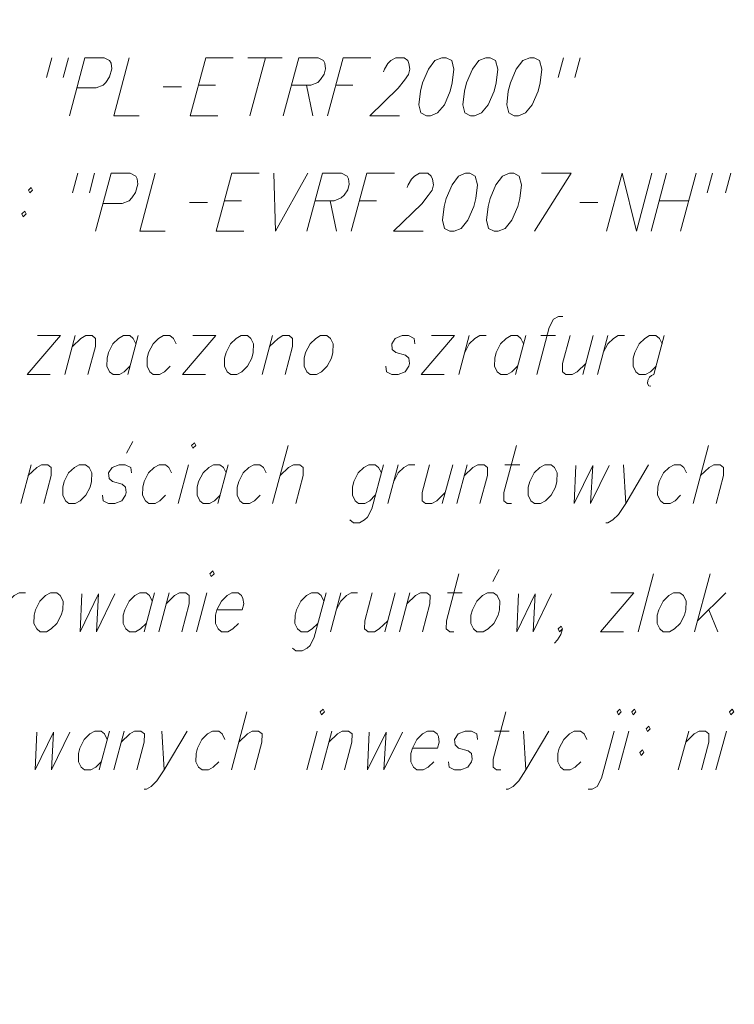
# Model space of a CAD drawing. Header units: metres. Extents: x 5554594 to 5556205, y 5636132 to 5636668.
# Tile 110 of 168: x 5555362 to 5555371, y 5636496 to 5636507. Entities that reach past the tile are written whole.
import ezdxf

# ---------------------------------------------------------------- set-up
doc = ezdxf.new("R2010")
doc.units = ezdxf.units.M
doc.header["$MEASUREMENT"] = 0
doc.header["$XCLIPFRAME"] = 0
doc.layers.add('#RAMKA', color=7, linetype='Continuous', lineweight=18)
doc.layers.add('#RASTER', color=7, linetype='Continuous', lineweight=18)
picture_1 = doc.add_image_def('image1.tif', size_in_pixel=(18897, 11811))

# ---------------------------------------------------------------- blocks, each defined once
blk = doc.blocks.new('*U908')
at = {"layer": '#RAMKA', "color": 7, "linetype": 'ByBlock', "lineweight": 18}
blk.add_line((5555362.491, 5636501.936), (5555362.367, 5636501.475), dxfattribs=at)
at = {"layer": '#RAMKA', "color": 7, "linetype": 'ByBlock', "lineweight": 18, "flags": 128}
blk.add_lwpolyline([(5555362.456, 5636501.806), (5555362.557, 5636501.904), (5555362.615, 5636501.936), (5555362.69, 5636501.936), (5555362.731, 5636501.904), (5555362.73, 5636501.806), (5555362.641, 5636501.475)], dxfattribs=at)
blk = doc.blocks.new('*U909')
at = {"layer": '#RAMKA', "color": 7, "linetype": 'ByBlock', "lineweight": 18}
blk.add_line((5555363.626, 5636502.072), (5555363.701, 5636502.213), dxfattribs=at)
at = {"layer": '#RAMKA', "color": 7, "linetype": 'ByBlock', "lineweight": 18, "flags": 128}
blk.add_lwpolyline([(5555363.684, 5636501.839), (5555363.676, 5636501.904), (5555363.61, 5636501.936), (5555363.536, 5636501.936), (5555363.452, 5636501.904), (5555363.41, 5636501.839), (5555363.417, 5636501.773), (5555363.457, 5636501.735), (5555363.573, 5636501.703), (5555363.614, 5636501.67), (5555363.621, 5636501.605), (5555363.612, 5636501.573), (5555363.57, 5636501.508), (5555363.487, 5636501.475), (5555363.412, 5636501.475), (5555363.346, 5636501.508), (5555363.339, 5636501.573)], dxfattribs=at)
blk = doc.blocks.new('*U910')
at = {"layer": '#RAMKA', "color": 7, "linetype": 'ByBlock', "lineweight": 18}
blk.add_line((5555364.361, 5636501.936), (5555364.237, 5636501.475), dxfattribs=at)
at = {"layer": '#RAMKA', "color": 7, "linetype": 'ByBlock', "lineweight": 18, "flags": 128}
blk.add_lwpolyline([(5555364.397, 5636502.164), (5555364.413, 5636502.132), (5555364.446, 5636502.164), (5555364.43, 5636502.197), (5555364.397, 5636502.164)], dxfattribs=at)
blk = doc.blocks.new('*U911')
at = {"layer": '#RAMKA', "color": 7, "linetype": 'ByBlock', "lineweight": 18}
blk.add_line((5555364.833, 5636501.936), (5555364.71, 5636501.475), dxfattribs=at)
at = {"layer": '#RAMKA', "color": 7, "linetype": 'ByBlock', "lineweight": 18, "flags": 128}
blk.add_lwpolyline([(5555364.807, 5636501.839), (5555364.775, 5636501.904), (5555364.734, 5636501.936), (5555364.659, 5636501.936), (5555364.601, 5636501.904), (5555364.533, 5636501.839), (5555364.481, 5636501.735), (5555364.463, 5636501.67), (5555364.462, 5636501.573), (5555364.494, 5636501.508), (5555364.535, 5636501.475), (5555364.61, 5636501.475), (5555364.669, 5636501.508), (5555364.736, 5636501.573)], dxfattribs=at)
blk = doc.blocks.new('*U912')
at = {"layer": '#RAMKA', "color": 7, "linetype": 'ByBlock', "lineweight": 18}
blk.add_line((5555365.545, 5636502.164), (5555365.36, 5636501.475), dxfattribs=at)
at = {"layer": '#RAMKA', "color": 7, "linetype": 'ByBlock', "lineweight": 18, "flags": 128}
blk.add_lwpolyline([(5555365.449, 5636501.806), (5555365.55, 5636501.904), (5555365.608, 5636501.936), (5555365.683, 5636501.936), (5555365.724, 5636501.904), (5555365.723, 5636501.806), (5555365.634, 5636501.475)], dxfattribs=at)
blk = doc.blocks.new('*U913')
at = {"layer": '#RAMKA', "color": 7, "linetype": 'ByBlock', "lineweight": 18, "flags": 128}
for points in [[(5555366.678, 5636501.936), (5555366.537, 5636501.41), (5555366.486, 5636501.312), (5555366.452, 5636501.28), (5555366.394, 5636501.247), (5555366.319, 5636501.247), (5555366.278, 5636501.28)], [(5555366.652, 5636501.839), (5555366.619, 5636501.904), (5555366.578, 5636501.936), (5555366.504, 5636501.936), (5555366.445, 5636501.904), (5555366.378, 5636501.839), (5555366.326, 5636501.735), (5555366.308, 5636501.67), (5555366.307, 5636501.573), (5555366.339, 5636501.508), (5555366.38, 5636501.475), (5555366.455, 5636501.475), (5555366.513, 5636501.508), (5555366.58, 5636501.573)]]:
    blk.add_lwpolyline(points, dxfattribs=at)
blk = doc.blocks.new('*U914')
at = {"layer": '#RAMKA', "color": 7, "linetype": 'ByBlock', "lineweight": 18}
blk.add_line((5555366.852, 5636501.936), (5555366.728, 5636501.475), dxfattribs=at)
at = {"layer": '#RAMKA', "color": 7, "linetype": 'ByBlock', "lineweight": 18, "flags": 128}
blk.add_lwpolyline([(5555366.798, 5636501.735), (5555366.851, 5636501.839), (5555366.918, 5636501.904), (5555366.976, 5636501.936), (5555367.051, 5636501.936)], dxfattribs=at)
blk = doc.blocks.new('*U915')
at = {"layer": '#RAMKA', "color": 7, "linetype": 'ByBlock', "lineweight": 18}
blk.add_line((5555367.499, 5636501.936), (5555367.375, 5636501.475), dxfattribs=at)
at = {"layer": '#RAMKA', "color": 7, "linetype": 'ByBlock', "lineweight": 18, "flags": 128}
blk.add_lwpolyline([(5555367.225, 5636501.936), (5555367.136, 5636501.605), (5555367.135, 5636501.508), (5555367.176, 5636501.475), (5555367.251, 5636501.475), (5555367.309, 5636501.508), (5555367.41, 5636501.605)], dxfattribs=at)
blk = doc.blocks.new('*U916')
at = {"layer": '#RAMKA', "color": 7, "linetype": 'ByBlock', "lineweight": 18}
blk.add_line((5555367.673, 5636501.936), (5555367.549, 5636501.475), dxfattribs=at)
at = {"layer": '#RAMKA', "color": 7, "linetype": 'ByBlock', "lineweight": 18, "flags": 128}
blk.add_lwpolyline([(5555367.638, 5636501.806), (5555367.739, 5636501.904), (5555367.797, 5636501.936), (5555367.872, 5636501.936), (5555367.913, 5636501.904), (5555367.911, 5636501.806), (5555367.823, 5636501.475)], dxfattribs=at)
blk = doc.blocks.new('*U917')
at = {"layer": '#RAMKA', "color": 7, "linetype": 'ByBlock', "lineweight": 18}
blk.add_line((5555368.12, 5636501.936), (5555368.295, 5636501.936), dxfattribs=at)
at = {"layer": '#RAMKA', "color": 7, "linetype": 'ByBlock', "lineweight": 18, "flags": 128}
blk.add_lwpolyline([(5555368.256, 5636502.164), (5555368.106, 5636501.605), (5555368.105, 5636501.508), (5555368.146, 5636501.475), (5555368.196, 5636501.475)], dxfattribs=at)
blk = doc.blocks.new('*U918')
at = {"layer": '#RAMKA', "color": 7, "linetype": 'ByBlock', "lineweight": 18}
blk.add_line((5555369.529, 5636501.936), (5555369.555, 5636501.475), dxfattribs=at)
at = {"layer": '#RAMKA', "color": 7, "linetype": 'ByBlock', "lineweight": 18, "flags": 128}
blk.add_lwpolyline([(5555369.827, 5636501.936), (5555369.555, 5636501.475), (5555369.47, 5636501.345), (5555369.403, 5636501.28), (5555369.344, 5636501.247), (5555369.32, 5636501.247)], dxfattribs=at)
blk = doc.blocks.new('*U919')
at = {"layer": '#RAMKA', "color": 7, "linetype": 'ByBlock', "lineweight": 18}
blk.add_line((5555370.539, 5636502.164), (5555370.355, 5636501.475), dxfattribs=at)
at = {"layer": '#RAMKA', "color": 7, "linetype": 'ByBlock', "lineweight": 18, "flags": 128}
blk.add_lwpolyline([(5555370.443, 5636501.806), (5555370.544, 5636501.904), (5555370.603, 5636501.936), (5555370.677, 5636501.936), (5555370.718, 5636501.904), (5555370.717, 5636501.806), (5555370.628, 5636501.475)], dxfattribs=at)
blk = doc.blocks.new('*U937')
at = {"layer": '#RAMKA', "color": 7, "linetype": 'ByBlock', "lineweight": 18}
blk.add_line((5555362.224, 5636500.413), (5555362.101, 5636499.951), dxfattribs=at)
at = {"layer": '#RAMKA', "color": 7, "linetype": 'ByBlock', "lineweight": 18, "flags": 128}
blk.add_lwpolyline([(5555362.17, 5636500.212), (5555362.223, 5636500.315), (5555362.29, 5636500.38), (5555362.349, 5636500.413), (5555362.423, 5636500.413)], dxfattribs=at)
blk = doc.blocks.new('*U938')
at = {"layer": '#RAMKA', "color": 7, "linetype": 'ByBlock', "lineweight": 18}
blk.add_line((5555363.956, 5636500.413), (5555363.833, 5636499.951), dxfattribs=at)
at = {"layer": '#RAMKA', "color": 7, "linetype": 'ByBlock', "lineweight": 18, "flags": 128}
blk.add_lwpolyline([(5555363.93, 5636500.315), (5555363.898, 5636500.38), (5555363.857, 5636500.413), (5555363.782, 5636500.413), (5555363.724, 5636500.38), (5555363.656, 5636500.315), (5555363.604, 5636500.212), (5555363.586, 5636500.147), (5555363.585, 5636500.049), (5555363.617, 5636499.984), (5555363.658, 5636499.951), (5555363.733, 5636499.951), (5555363.792, 5636499.984), (5555363.859, 5636500.049)], dxfattribs=at)
blk = doc.blocks.new('*U939')
at = {"layer": '#RAMKA', "color": 7, "linetype": 'ByBlock', "lineweight": 18}
blk.add_line((5555364.13, 5636500.413), (5555364.007, 5636499.951), dxfattribs=at)
at = {"layer": '#RAMKA', "color": 7, "linetype": 'ByBlock', "lineweight": 18, "flags": 128}
blk.add_lwpolyline([(5555364.095, 5636500.282), (5555364.196, 5636500.38), (5555364.255, 5636500.413), (5555364.329, 5636500.413), (5555364.37, 5636500.38), (5555364.369, 5636500.282), (5555364.28, 5636499.951)], dxfattribs=at)
blk = doc.blocks.new('*U940')
at = {"layer": '#RAMKA', "color": 7, "linetype": 'ByBlock', "lineweight": 18}
blk.add_line((5555364.578, 5636500.413), (5555364.454, 5636499.951), dxfattribs=at)
at = {"layer": '#RAMKA', "color": 7, "linetype": 'ByBlock', "lineweight": 18, "flags": 128}
blk.add_lwpolyline([(5555364.614, 5636500.64), (5555364.63, 5636500.608), (5555364.664, 5636500.64), (5555364.648, 5636500.673), (5555364.614, 5636500.64)], dxfattribs=at)
blk = doc.blocks.new('*U941')
at = {"layer": '#RAMKA', "color": 7, "linetype": 'ByBlock', "lineweight": 18, "flags": 128}
for points in [[(5555365.996, 5636500.413), (5555365.855, 5636499.886), (5555365.804, 5636499.789), (5555365.77, 5636499.756), (5555365.712, 5636499.724), (5555365.637, 5636499.724), (5555365.596, 5636499.756)], [(5555365.97, 5636500.315), (5555365.937, 5636500.38), (5555365.896, 5636500.413), (5555365.822, 5636500.413), (5555365.763, 5636500.38), (5555365.696, 5636500.315), (5555365.643, 5636500.212), (5555365.626, 5636500.147), (5555365.625, 5636500.049), (5555365.657, 5636499.984), (5555365.698, 5636499.951), (5555365.773, 5636499.951), (5555365.831, 5636499.984), (5555365.898, 5636500.049)]]:
    blk.add_lwpolyline(points, dxfattribs=at)
blk = doc.blocks.new('*U942')
at = {"layer": '#RAMKA', "color": 7, "linetype": 'ByBlock', "lineweight": 18}
blk.add_line((5555366.17, 5636500.413), (5555366.046, 5636499.951), dxfattribs=at)
at = {"layer": '#RAMKA', "color": 7, "linetype": 'ByBlock', "lineweight": 18, "flags": 128}
blk.add_lwpolyline([(5555366.116, 5636500.212), (5555366.169, 5636500.315), (5555366.236, 5636500.38), (5555366.294, 5636500.413), (5555366.369, 5636500.413)], dxfattribs=at)
blk = doc.blocks.new('*U943')
at = {"layer": '#RAMKA', "color": 7, "linetype": 'ByBlock', "lineweight": 18}
blk.add_line((5555366.816, 5636500.413), (5555366.693, 5636499.951), dxfattribs=at)
at = {"layer": '#RAMKA', "color": 7, "linetype": 'ByBlock', "lineweight": 18, "flags": 128}
blk.add_lwpolyline([(5555366.543, 5636500.413), (5555366.454, 5636500.082), (5555366.453, 5636499.984), (5555366.494, 5636499.951), (5555366.569, 5636499.951), (5555366.627, 5636499.984), (5555366.728, 5636500.082)], dxfattribs=at)
blk = doc.blocks.new('*U944')
at = {"layer": '#RAMKA', "color": 7, "linetype": 'ByBlock', "lineweight": 18}
blk.add_line((5555366.991, 5636500.413), (5555366.867, 5636499.951), dxfattribs=at)
at = {"layer": '#RAMKA', "color": 7, "linetype": 'ByBlock', "lineweight": 18, "flags": 128}
blk.add_lwpolyline([(5555366.956, 5636500.282), (5555367.056, 5636500.38), (5555367.115, 5636500.413), (5555367.19, 5636500.413), (5555367.231, 5636500.38), (5555367.229, 5636500.282), (5555367.141, 5636499.951)], dxfattribs=at)
blk = doc.blocks.new('*U945')
at = {"layer": '#RAMKA', "color": 7, "linetype": 'ByBlock', "lineweight": 18}
blk.add_line((5555367.438, 5636500.413), (5555367.612, 5636500.413), dxfattribs=at)
at = {"layer": '#RAMKA', "color": 7, "linetype": 'ByBlock', "lineweight": 18, "flags": 128}
blk.add_lwpolyline([(5555367.574, 5636500.64), (5555367.424, 5636500.082), (5555367.423, 5636499.984), (5555367.464, 5636499.951), (5555367.514, 5636499.951)], dxfattribs=at)
blk = doc.blocks.new('*U946')
at = {"layer": '#RAMKA', "color": 7, "linetype": 'ByBlock', "lineweight": 18}
blk.add_line((5555367.976, 5636500.548), (5555368.051, 5636500.689), dxfattribs=at)
at = {"layer": '#RAMKA', "color": 7, "linetype": 'ByBlock', "lineweight": 18, "flags": 128}
blk.add_lwpolyline([(5555367.911, 5636500.413), (5555367.852, 5636500.38), (5555367.785, 5636500.315), (5555367.733, 5636500.212), (5555367.715, 5636500.147), (5555367.714, 5636500.049), (5555367.746, 5636499.984), (5555367.787, 5636499.951), (5555367.862, 5636499.951), (5555367.92, 5636499.984), (5555367.988, 5636500.049), (5555368.039, 5636500.147), (5555368.056, 5636500.212), (5555368.059, 5636500.315), (5555368.027, 5636500.38), (5555367.985, 5636500.413), (5555367.911, 5636500.413)], dxfattribs=at)
blk = doc.blocks.new('*U947')
at = {"layer": '#RAMKA', "color": 7, "linetype": 'ByBlock', "lineweight": 18}
for p, q in [((5555369.651, 5636500.413), (5555369.254, 5636499.951)), ((5555369.378, 5636500.413), (5555369.651, 5636500.413)), ((5555369.254, 5636499.951), (5555369.528, 5636499.951))]:
    blk.add_line(p, q, dxfattribs=at)
blk = doc.blocks.new('*U948')
at = {"layer": '#RAMKA', "color": 7, "linetype": 'ByBlock', "lineweight": 18}
for p, q in [((5555370.558, 5636500.64), (5555370.373, 5636499.951)), ((5555370.745, 5636500.413), (5555370.408, 5636500.082)), ((5555370.542, 5636500.212), (5555370.647, 5636499.951))]:
    blk.add_line(p, q, dxfattribs=at)
blk = doc.blocks.new('*U968')
at = {"layer": '#RAMKA', "color": 7, "linetype": 'ByBlock', "lineweight": 18}
blk.add_line((5555363.423, 5636498.77), (5555363.299, 5636498.309), dxfattribs=at)
at = {"layer": '#RAMKA', "color": 7, "linetype": 'ByBlock', "lineweight": 18, "flags": 128}
blk.add_lwpolyline([(5555363.396, 5636498.672), (5555363.364, 5636498.737), (5555363.323, 5636498.77), (5555363.249, 5636498.77), (5555363.19, 5636498.737), (5555363.123, 5636498.672), (5555363.07, 5636498.569), (5555363.053, 5636498.504), (5555363.052, 5636498.407), (5555363.084, 5636498.341), (5555363.125, 5636498.309), (5555363.2, 5636498.309), (5555363.258, 5636498.341), (5555363.325, 5636498.407)], dxfattribs=at)
blk = doc.blocks.new('*U969')
at = {"layer": '#RAMKA', "color": 7, "linetype": 'ByBlock', "lineweight": 18}
blk.add_line((5555363.597, 5636498.77), (5555363.473, 5636498.309), dxfattribs=at)
at = {"layer": '#RAMKA', "color": 7, "linetype": 'ByBlock', "lineweight": 18, "flags": 128}
blk.add_lwpolyline([(5555363.562, 5636498.64), (5555363.663, 5636498.737), (5555363.721, 5636498.77), (5555363.796, 5636498.77), (5555363.837, 5636498.737), (5555363.835, 5636498.64), (5555363.747, 5636498.309)], dxfattribs=at)
blk = doc.blocks.new('*U970')
at = {"layer": '#RAMKA', "color": 7, "linetype": 'ByBlock', "lineweight": 18}
blk.add_line((5555364.044, 5636498.77), (5555364.07, 5636498.309), dxfattribs=at)
at = {"layer": '#RAMKA', "color": 7, "linetype": 'ByBlock', "lineweight": 18, "flags": 128}
blk.add_lwpolyline([(5555364.343, 5636498.77), (5555364.07, 5636498.309), (5555363.985, 5636498.179), (5555363.918, 5636498.114), (5555363.86, 5636498.081), (5555363.835, 5636498.081)], dxfattribs=at)
blk = doc.blocks.new('*U971')
at = {"layer": '#RAMKA', "color": 7, "linetype": 'ByBlock', "lineweight": 18}
blk.add_line((5555365.055, 5636498.998), (5555364.87, 5636498.309), dxfattribs=at)
at = {"layer": '#RAMKA', "color": 7, "linetype": 'ByBlock', "lineweight": 18, "flags": 128}
blk.add_lwpolyline([(5555364.959, 5636498.64), (5555365.06, 5636498.737), (5555365.118, 5636498.77), (5555365.193, 5636498.77), (5555365.234, 5636498.737), (5555365.232, 5636498.64), (5555365.144, 5636498.309)], dxfattribs=at)
blk = doc.blocks.new('*U972')
at = {"layer": '#RAMKA', "color": 7, "linetype": 'ByBlock', "lineweight": 18}
blk.add_line((5555365.889, 5636498.77), (5555365.766, 5636498.309), dxfattribs=at)
at = {"layer": '#RAMKA', "color": 7, "linetype": 'ByBlock', "lineweight": 18, "flags": 128}
blk.add_lwpolyline([(5555365.925, 5636498.998), (5555365.941, 5636498.965), (5555365.975, 5636498.998), (5555365.959, 5636499.03), (5555365.925, 5636498.998)], dxfattribs=at)
blk = doc.blocks.new('*U973')
at = {"layer": '#RAMKA', "color": 7, "linetype": 'ByBlock', "lineweight": 18}
blk.add_line((5555366.063, 5636498.77), (5555365.94, 5636498.309), dxfattribs=at)
at = {"layer": '#RAMKA', "color": 7, "linetype": 'ByBlock', "lineweight": 18, "flags": 128}
blk.add_lwpolyline([(5555366.028, 5636498.64), (5555366.129, 5636498.737), (5555366.188, 5636498.77), (5555366.262, 5636498.77), (5555366.303, 5636498.737), (5555366.302, 5636498.64), (5555366.213, 5636498.309)], dxfattribs=at)
blk = doc.blocks.new('*U974')
at = {"layer": '#RAMKA', "color": 7, "linetype": 'ByBlock', "lineweight": 18}
blk.add_line((5555367.994, 5636498.77), (5555368.168, 5636498.77), dxfattribs=at)
at = {"layer": '#RAMKA', "color": 7, "linetype": 'ByBlock', "lineweight": 18, "flags": 128}
blk.add_lwpolyline([(5555368.13, 5636498.998), (5555367.98, 5636498.439), (5555367.979, 5636498.341), (5555368.02, 5636498.309), (5555368.07, 5636498.309)], dxfattribs=at)
blk = doc.blocks.new('*U975')
at = {"layer": '#RAMKA', "color": 7, "linetype": 'ByBlock', "lineweight": 18}
blk.add_line((5555368.342, 5636498.77), (5555368.368, 5636498.309), dxfattribs=at)
at = {"layer": '#RAMKA', "color": 7, "linetype": 'ByBlock', "lineweight": 18, "flags": 128}
blk.add_lwpolyline([(5555368.641, 5636498.77), (5555368.368, 5636498.309), (5555368.283, 5636498.179), (5555368.216, 5636498.114), (5555368.158, 5636498.081), (5555368.133, 5636498.081)], dxfattribs=at)
blk = doc.blocks.new('*U976')
at = {"layer": '#RAMKA', "color": 7, "linetype": 'ByBlock', "lineweight": 18, "flags": 128}
for points in [[(5555369.452, 5636498.998), (5555369.468, 5636498.965), (5555369.502, 5636498.998), (5555369.486, 5636499.03), (5555369.452, 5636498.998)], [(5555369.416, 5636498.77), (5555369.266, 5636498.211), (5555369.215, 5636498.114), (5555369.157, 5636498.081), (5555369.107, 5636498.081)]]:
    blk.add_lwpolyline(points, dxfattribs=at)
blk = doc.blocks.new('*U977')
at = {"layer": '#RAMKA', "color": 7, "linetype": 'ByBlock', "lineweight": 18}
blk.add_line((5555369.59, 5636498.77), (5555369.467, 5636498.309), dxfattribs=at)
at = {"layer": '#RAMKA', "color": 7, "linetype": 'ByBlock', "lineweight": 18, "flags": 128}
blk.add_lwpolyline([(5555369.626, 5636498.998), (5555369.642, 5636498.965), (5555369.676, 5636498.998), (5555369.66, 5636499.03), (5555369.626, 5636498.998)], dxfattribs=at)
blk = doc.blocks.new('*U978')
at = {"layer": '#RAMKA', "color": 7, "linetype": 'ByBlock', "lineweight": 18, "flags": 128}
for points in [[(5555369.83, 5636498.83), (5555369.796, 5636498.797), (5555369.812, 5636498.765), (5555369.846, 5636498.797), (5555369.83, 5636498.83)], [(5555369.754, 5636498.548), (5555369.721, 5636498.515), (5555369.737, 5636498.482), (5555369.771, 5636498.515), (5555369.754, 5636498.548)]]:
    blk.add_lwpolyline(points, dxfattribs=at)
blk = doc.blocks.new('*U979')
at = {"layer": '#RAMKA', "color": 7, "linetype": 'ByBlock', "lineweight": 18}
blk.add_line((5555370.303, 5636498.77), (5555370.179, 5636498.309), dxfattribs=at)
at = {"layer": '#RAMKA', "color": 7, "linetype": 'ByBlock', "lineweight": 18, "flags": 128}
blk.add_lwpolyline([(5555370.268, 5636498.64), (5555370.369, 5636498.737), (5555370.427, 5636498.77), (5555370.502, 5636498.77), (5555370.543, 5636498.737), (5555370.542, 5636498.64), (5555370.453, 5636498.309)], dxfattribs=at)
blk = doc.blocks.new('*U980')
at = {"layer": '#RAMKA', "color": 7, "linetype": 'ByBlock', "lineweight": 18}
blk.add_line((5555370.751, 5636498.77), (5555370.627, 5636498.309), dxfattribs=at)
at = {"layer": '#RAMKA', "color": 7, "linetype": 'ByBlock', "lineweight": 18, "flags": 128}
blk.add_lwpolyline([(5555370.787, 5636498.998), (5555370.803, 5636498.965), (5555370.837, 5636498.998), (5555370.821, 5636499.03), (5555370.787, 5636498.998)], dxfattribs=at)
blk = doc.blocks.new('*U998')
at = {"layer": '#RAMKA', "color": 7, "linetype": 'ByBlock', "lineweight": 18}
for p, q in [((5555362.737, 5636506.77), (5555362.674, 5636506.537)), ((5555362.936, 5636506.77), (5555362.873, 5636506.537))]:
    blk.add_line(p, q, dxfattribs=at)
blk = doc.blocks.new('*U999')
at = {"layer": '#RAMKA', "color": 7, "linetype": 'ByBlock', "lineweight": 18}
blk.add_line((5555363.13, 5636506.77), (5555362.946, 5636506.081), dxfattribs=at)
at = {"layer": '#RAMKA', "color": 7, "linetype": 'ByBlock', "lineweight": 18, "flags": 128}
blk.add_lwpolyline([(5555363.13, 5636506.77), (5555363.359, 5636506.77), (5555363.424, 5636506.738), (5555363.441, 5636506.705), (5555363.448, 5636506.64), (5555363.422, 5636506.542), (5555363.379, 5636506.477), (5555363.346, 5636506.445), (5555363.263, 5636506.412), (5555363.035, 5636506.412)], dxfattribs=at)
blk = doc.blocks.new('*U1000')
at = {"layer": '#RAMKA', "color": 7, "linetype": 'ByBlock', "lineweight": 18}
for p, q in [((5555364.565, 5636506.77), (5555364.38, 5636506.081)), ((5555364.565, 5636506.77), (5555364.892, 5636506.77)), ((5555364.478, 5636506.445), (5555364.681, 5636506.445)), ((5555364.38, 5636506.081), (5555364.708, 5636506.081))]:
    blk.add_line(p, q, dxfattribs=at)
blk = doc.blocks.new('*U1001')
at = {"layer": '#RAMKA', "color": 7, "linetype": 'ByBlock', "lineweight": 18}
for p, q in [((5555365.066, 5636506.77), (5555365.473, 5636506.77)), ((5555365.274, 5636506.77), (5555365.089, 5636506.081))]:
    blk.add_line(p, q, dxfattribs=at)
blk = doc.blocks.new('*U1002')
at = {"layer": '#RAMKA', "color": 7, "linetype": 'ByBlock', "lineweight": 18}
for p, q in [((5555365.672, 5636506.77), (5555365.487, 5636506.081)), ((5555365.763, 5636506.445), (5555365.839, 5636506.081))]:
    blk.add_line(p, q, dxfattribs=at)
at = {"layer": '#RAMKA', "color": 7, "linetype": 'ByBlock', "lineweight": 18, "flags": 128}
blk.add_lwpolyline([(5555365.672, 5636506.77), (5555365.9, 5636506.77), (5555365.966, 5636506.738), (5555365.982, 5636506.705), (5555365.989, 5636506.64), (5555365.972, 5636506.575), (5555365.929, 5636506.51), (5555365.896, 5636506.477), (5555365.812, 5636506.445), (5555365.584, 5636506.445)], dxfattribs=at)
blk = doc.blocks.new('*U1003')
at = {"layer": '#RAMKA', "color": 7, "linetype": 'ByBlock', "lineweight": 18}
for p, q in [((5555366.198, 5636506.77), (5555366.013, 5636506.081)), ((5555366.198, 5636506.77), (5555366.526, 5636506.77)), ((5555366.111, 5636506.445), (5555366.314, 5636506.445))]:
    blk.add_line(p, q, dxfattribs=at)
blk = doc.blocks.new('*U1004')
at = {"layer": '#RAMKA', "color": 7, "linetype": 'ByBlock', "lineweight": 18}
for p, q in [((5555368.814, 5636506.77), (5555368.751, 5636506.537)), ((5555369.013, 5636506.77), (5555368.95, 5636506.537))]:
    blk.add_line(p, q, dxfattribs=at)
blk = doc.blocks.new('*U1014')
at = {"layer": '#RAMKA', "color": 7, "linetype": 'ByBlock', "lineweight": 18, "flags": 128}
for points in [[(5555362.491, 5636505.229), (5555362.458, 5636505.197), (5555362.474, 5636505.164), (5555362.507, 5636505.197), (5555362.491, 5636505.229)], [(5555362.416, 5636504.947), (5555362.382, 5636504.915), (5555362.398, 5636504.882), (5555362.432, 5636504.915), (5555362.416, 5636504.947)]]:
    blk.add_lwpolyline(points, dxfattribs=at)
blk = doc.blocks.new('*U1015')
at = {"layer": '#RAMKA', "color": 7, "linetype": 'ByBlock', "lineweight": 18}
for p, q in [((5555363.046, 5636505.397), (5555362.984, 5636505.164)), ((5555363.245, 5636505.397), (5555363.183, 5636505.164))]:
    blk.add_line(p, q, dxfattribs=at)
blk = doc.blocks.new('*U1016')
at = {"layer": '#RAMKA', "color": 7, "linetype": 'ByBlock', "lineweight": 18}
blk.add_line((5555363.44, 5636505.397), (5555363.255, 5636504.708), dxfattribs=at)
at = {"layer": '#RAMKA', "color": 7, "linetype": 'ByBlock', "lineweight": 18, "flags": 128}
blk.add_lwpolyline([(5555363.44, 5636505.397), (5555363.668, 5636505.397), (5555363.734, 5636505.365), (5555363.75, 5636505.332), (5555363.758, 5636505.267), (5555363.731, 5636505.17), (5555363.689, 5636505.104), (5555363.655, 5636505.072), (5555363.572, 5636505.039), (5555363.344, 5636505.039)], dxfattribs=at)
blk = doc.blocks.new('*U1017')
at = {"layer": '#RAMKA', "color": 7, "linetype": 'ByBlock', "lineweight": 18}
for p, q in [((5555364.874, 5636505.397), (5555364.69, 5636504.708)), ((5555364.874, 5636505.397), (5555365.202, 5636505.397)), ((5555364.787, 5636505.072), (5555364.99, 5636505.072)), ((5555364.69, 5636504.708), (5555365.017, 5636504.708))]:
    blk.add_line(p, q, dxfattribs=at)
blk = doc.blocks.new('*U1018')
at = {"layer": '#RAMKA', "color": 7, "linetype": 'ByBlock', "lineweight": 18}
for p in [(5555365.376, 5636505.397), (5555365.778, 5636505.397)]:
    blk.add_line(p, (5555365.394, 5636504.708), dxfattribs=at)
blk = doc.blocks.new('*U1019')
at = {"layer": '#RAMKA', "color": 7, "linetype": 'ByBlock', "lineweight": 18}
for p, q in [((5555365.952, 5636505.397), (5555365.768, 5636504.708)), ((5555366.043, 5636505.072), (5555366.12, 5636504.708))]:
    blk.add_line(p, q, dxfattribs=at)
at = {"layer": '#RAMKA', "color": 7, "linetype": 'ByBlock', "lineweight": 18, "flags": 128}
blk.add_lwpolyline([(5555365.952, 5636505.397), (5555366.18, 5636505.397), (5555366.246, 5636505.365), (5555366.262, 5636505.332), (5555366.27, 5636505.267), (5555366.252, 5636505.202), (5555366.21, 5636505.137), (5555366.176, 5636505.104), (5555366.093, 5636505.072), (5555365.865, 5636505.072)], dxfattribs=at)
blk = doc.blocks.new('*U1020')
at = {"layer": '#RAMKA', "color": 7, "linetype": 'ByBlock', "lineweight": 18}
for p, q in [((5555366.479, 5636505.397), (5555366.294, 5636504.708)), ((5555366.479, 5636505.397), (5555366.806, 5636505.397)), ((5555366.391, 5636505.072), (5555366.595, 5636505.072))]:
    blk.add_line(p, q, dxfattribs=at)
blk = doc.blocks.new('*U1021')
at = {"layer": '#RAMKA', "color": 7, "linetype": 'ByBlock', "lineweight": 18}
for p, q in [((5555368.908, 5636505.397), (5555368.47, 5636504.708)), ((5555368.556, 5636505.397), (5555368.908, 5636505.397))]:
    blk.add_line(p, q, dxfattribs=at)
blk = doc.blocks.new('*U1022')
at = {"layer": '#RAMKA', "color": 7, "linetype": 'ByBlock', "lineweight": 18}
for p, q in [((5555370.04, 5636505.397), (5555369.855, 5636504.708)), ((5555370.392, 5636505.397), (5555370.207, 5636504.708)), ((5555369.952, 5636505.072), (5555370.305, 5636505.072))]:
    blk.add_line(p, q, dxfattribs=at)
blk = doc.blocks.new('*U1038')
at = {"layer": '#RAMKA', "color": 7, "linetype": 'ByBlock', "lineweight": 18}
for p, q in [((5555362.842, 5636503.469), (5555362.445, 5636503.008)), ((5555362.568, 5636503.469), (5555362.842, 5636503.469)), ((5555362.445, 5636503.008), (5555362.718, 5636503.008))]:
    blk.add_line(p, q, dxfattribs=at)
blk = doc.blocks.new('*U1039')
at = {"layer": '#RAMKA', "color": 7, "linetype": 'ByBlock', "lineweight": 18}
blk.add_line((5555363.016, 5636503.469), (5555362.892, 5636503.008), dxfattribs=at)
at = {"layer": '#RAMKA', "color": 7, "linetype": 'ByBlock', "lineweight": 18, "flags": 128}
blk.add_lwpolyline([(5555362.981, 5636503.339), (5555363.082, 5636503.436), (5555363.14, 5636503.469), (5555363.215, 5636503.469), (5555363.256, 5636503.436), (5555363.255, 5636503.339), (5555363.166, 5636503.008)], dxfattribs=at)
blk = doc.blocks.new('*U1040')
at = {"layer": '#RAMKA', "color": 7, "linetype": 'ByBlock', "lineweight": 18}
blk.add_line((5555363.762, 5636503.469), (5555363.639, 5636503.008), dxfattribs=at)
at = {"layer": '#RAMKA', "color": 7, "linetype": 'ByBlock', "lineweight": 18, "flags": 128}
blk.add_lwpolyline([(5555363.736, 5636503.371), (5555363.704, 5636503.436), (5555363.663, 5636503.469), (5555363.588, 5636503.469), (5555363.53, 5636503.436), (5555363.462, 5636503.371), (5555363.41, 5636503.268), (5555363.393, 5636503.203), (5555363.391, 5636503.105), (5555363.424, 5636503.04), (5555363.465, 5636503.008), (5555363.539, 5636503.008), (5555363.598, 5636503.04), (5555363.665, 5636503.105)], dxfattribs=at)
blk = doc.blocks.new('*U1041')
at = {"layer": '#RAMKA', "color": 7, "linetype": 'ByBlock', "lineweight": 18}
for p, q in [((5555364.687, 5636503.469), (5555364.289, 5636503.008)), ((5555364.413, 5636503.469), (5555364.687, 5636503.469)), ((5555364.289, 5636503.008), (5555364.563, 5636503.008))]:
    blk.add_line(p, q, dxfattribs=at)
blk = doc.blocks.new('*U1042')
at = {"layer": '#RAMKA', "color": 7, "linetype": 'ByBlock', "lineweight": 18}
blk.add_line((5555365.358, 5636503.469), (5555365.235, 5636503.008), dxfattribs=at)
at = {"layer": '#RAMKA', "color": 7, "linetype": 'ByBlock', "lineweight": 18, "flags": 128}
blk.add_lwpolyline([(5555365.323, 5636503.339), (5555365.424, 5636503.436), (5555365.483, 5636503.469), (5555365.557, 5636503.469), (5555365.598, 5636503.436), (5555365.597, 5636503.339), (5555365.508, 5636503.008)], dxfattribs=at)
blk = doc.blocks.new('*U1043')
at = {"layer": '#RAMKA', "color": 7, "linetype": 'ByBlock', "lineweight": 18}
for p, q in [((5555367.522, 5636503.469), (5555367.125, 5636503.008)), ((5555367.248, 5636503.469), (5555367.522, 5636503.469)), ((5555367.125, 5636503.008), (5555367.399, 5636503.008))]:
    blk.add_line(p, q, dxfattribs=at)
blk = doc.blocks.new('*U1044')
at = {"layer": '#RAMKA', "color": 7, "linetype": 'ByBlock', "lineweight": 18}
blk.add_line((5555367.696, 5636503.469), (5555367.573, 5636503.008), dxfattribs=at)
at = {"layer": '#RAMKA', "color": 7, "linetype": 'ByBlock', "lineweight": 18, "flags": 128}
blk.add_lwpolyline([(5555367.642, 5636503.268), (5555367.695, 5636503.371), (5555367.762, 5636503.436), (5555367.821, 5636503.469), (5555367.895, 5636503.469)], dxfattribs=at)
blk = doc.blocks.new('*U1045')
at = {"layer": '#RAMKA', "color": 7, "linetype": 'ByBlock', "lineweight": 18}
blk.add_line((5555368.368, 5636503.469), (5555368.244, 5636503.008), dxfattribs=at)
at = {"layer": '#RAMKA', "color": 7, "linetype": 'ByBlock', "lineweight": 18, "flags": 128}
blk.add_lwpolyline([(5555368.342, 5636503.371), (5555368.309, 5636503.436), (5555368.268, 5636503.469), (5555368.194, 5636503.469), (5555368.135, 5636503.436), (5555368.068, 5636503.371), (5555368.015, 5636503.268), (5555367.998, 5636503.203), (5555367.997, 5636503.105), (5555368.029, 5636503.04), (5555368.07, 5636503.008), (5555368.145, 5636503.008), (5555368.203, 5636503.04), (5555368.27, 5636503.105)], dxfattribs=at)
blk = doc.blocks.new('*U1046')
at = {"layer": '#RAMKA', "color": 7, "linetype": 'ByBlock', "lineweight": 18}
blk.add_line((5555368.546, 5636503.469), (5555368.72, 5636503.469), dxfattribs=at)
at = {"layer": '#RAMKA', "color": 7, "linetype": 'ByBlock', "lineweight": 18, "flags": 128}
blk.add_lwpolyline([(5555368.806, 5636503.697), (5555368.756, 5636503.697), (5555368.698, 5636503.664), (5555368.647, 5636503.566), (5555368.497, 5636503.008)], dxfattribs=at)
blk = doc.blocks.new('*U1047')
at = {"layer": '#RAMKA', "color": 7, "linetype": 'ByBlock', "lineweight": 18}
blk.add_line((5555369.168, 5636503.469), (5555369.044, 5636503.008), dxfattribs=at)
at = {"layer": '#RAMKA', "color": 7, "linetype": 'ByBlock', "lineweight": 18, "flags": 128}
blk.add_lwpolyline([(5555368.894, 5636503.469), (5555368.805, 5636503.138), (5555368.804, 5636503.04), (5555368.845, 5636503.008), (5555368.92, 5636503.008), (5555368.978, 5636503.04), (5555369.079, 5636503.138)], dxfattribs=at)
blk = doc.blocks.new('*U1048')
at = {"layer": '#RAMKA', "color": 7, "linetype": 'ByBlock', "lineweight": 18}
blk.add_line((5555369.342, 5636503.469), (5555369.218, 5636503.008), dxfattribs=at)
at = {"layer": '#RAMKA', "color": 7, "linetype": 'ByBlock', "lineweight": 18, "flags": 128}
blk.add_lwpolyline([(5555369.288, 5636503.268), (5555369.341, 5636503.371), (5555369.408, 5636503.436), (5555369.466, 5636503.469), (5555369.541, 5636503.469)], dxfattribs=at)
blk = doc.blocks.new('*U1049')
at = {"layer": '#RAMKA', "color": 7, "linetype": 'ByBlock', "lineweight": 18}
for p, q in [((5555370.013, 5636503.469), (5555369.89, 5636503.008)), ((5555369.817, 5636502.937), (5555369.815, 5636502.899)), ((5555369.815, 5636502.899), (5555369.829, 5636502.872)), ((5555369.836, 5636502.975), (5555369.817, 5636502.937)), ((5555369.862, 5636502.997), (5555369.836, 5636502.975)), ((5555369.89, 5636503.008), (5555369.862, 5636502.997)), ((5555369.829, 5636502.872), (5555369.852, 5636502.867))]:
    blk.add_line(p, q, dxfattribs=at)
at = {"layer": '#RAMKA', "color": 7, "linetype": 'ByBlock', "lineweight": 18, "flags": 128}
blk.add_lwpolyline([(5555369.987, 5636503.371), (5555369.955, 5636503.436), (5555369.914, 5636503.469), (5555369.839, 5636503.469), (5555369.781, 5636503.436), (5555369.714, 5636503.371), (5555369.661, 5636503.268), (5555369.644, 5636503.203), (5555369.642, 5636503.105), (5555369.675, 5636503.04), (5555369.716, 5636503.008), (5555369.79, 5636503.008), (5555369.849, 5636503.04), (5555369.916, 5636503.105)], dxfattribs=at)

msp = doc.modelspace()

# ---------------------------------------------------------------- linework, layer by layer
at = {"layer": '#RAMKA', "color": 7, "linetype": 'Continuous', "lineweight": 18}
for p, q in [((5555364.061, 5636506.423), (5555364.277, 5636506.423)), ((5555370.587, 5636505.397), (5555370.524, 5636505.164)), ((5555370.802, 5636505.397), (5555370.74, 5636505.164)), ((5555364.371, 5636505.05), (5555364.586, 5636505.05)), ((5555369.01, 5636505.05), (5555369.225, 5636505.05)), ((5555369.886, 5636500.64), (5555369.702, 5636499.951))]:
    msp.add_line(p, q, dxfattribs=at)
at = {"layer": '#RAMKA', "color": 7, "linetype": 'Continuous', "lineweight": 18, "flags": 128}
for points in [[(5555363.657, 5636506.77), (5555363.472, 5636506.081), (5555363.775, 5636506.081)], [(5555366.679, 5636506.602), (5555366.688, 5636506.635), (5555366.73, 5636506.7), (5555366.766, 5636506.738), (5555366.824, 5636506.77), (5555366.923, 5636506.77), (5555366.965, 5636506.738), (5555366.979, 5636506.7), (5555366.991, 5636506.635), (5555366.973, 5636506.57), (5555366.927, 5636506.504), (5555366.851, 5636506.407), (5555366.515, 5636506.081), (5555366.867, 5636506.081)], [(5555367.371, 5636506.77), (5555367.288, 5636506.738), (5555367.211, 5636506.635), (5555367.142, 5636506.472), (5555367.116, 5636506.374), (5555367.097, 5636506.211), (5555367.121, 5636506.114), (5555367.187, 5636506.081), (5555367.236, 5636506.081), (5555367.32, 5636506.114), (5555367.4, 5636506.211), (5555367.468, 5636506.374), (5555367.494, 5636506.472), (5555367.513, 5636506.635), (5555367.487, 5636506.738), (5555367.421, 5636506.77), (5555367.371, 5636506.77)], [(5555367.894, 5636506.77), (5555367.81, 5636506.738), (5555367.733, 5636506.635), (5555367.664, 5636506.472), (5555367.638, 5636506.374), (5555367.619, 5636506.211), (5555367.643, 5636506.114), (5555367.709, 5636506.081), (5555367.759, 5636506.081), (5555367.842, 5636506.114), (5555367.922, 5636506.211), (5555367.991, 5636506.374), (5555368.017, 5636506.472), (5555368.035, 5636506.635), (5555368.009, 5636506.738), (5555367.943, 5636506.77), (5555367.894, 5636506.77)], [(5555368.416, 5636506.77), (5555368.333, 5636506.738), (5555368.255, 5636506.635), (5555368.187, 5636506.472), (5555368.16, 5636506.374), (5555368.142, 5636506.211), (5555368.165, 5636506.114), (5555368.231, 5636506.081), (5555368.281, 5636506.081), (5555368.364, 5636506.114), (5555368.444, 5636506.211), (5555368.513, 5636506.374), (5555368.539, 5636506.472), (5555368.558, 5636506.635), (5555368.532, 5636506.738), (5555368.466, 5636506.77), (5555368.416, 5636506.77)], [(5555363.966, 5636505.397), (5555363.782, 5636504.708), (5555364.085, 5636504.708)], [(5555366.96, 5636505.229), (5555366.969, 5636505.262), (5555367.011, 5636505.327), (5555367.046, 5636505.365), (5555367.105, 5636505.397), (5555367.204, 5636505.397), (5555367.245, 5636505.365), (5555367.26, 5636505.327), (5555367.271, 5636505.262), (5555367.254, 5636505.197), (5555367.207, 5636505.132), (5555367.132, 5636505.034), (5555366.796, 5636504.708), (5555367.148, 5636504.708)], [(5555367.652, 5636505.397), (5555367.568, 5636505.365), (5555367.491, 5636505.262), (5555367.423, 5636505.099), (5555367.396, 5636505.001), (5555367.378, 5636504.839), (5555367.401, 5636504.741), (5555367.467, 5636504.708), (5555367.517, 5636504.708), (5555367.6, 5636504.741), (5555367.68, 5636504.839), (5555367.749, 5636505.001), (5555367.775, 5636505.099), (5555367.794, 5636505.262), (5555367.767, 5636505.365), (5555367.702, 5636505.397), (5555367.652, 5636505.397)], [(5555368.174, 5636505.397), (5555368.091, 5636505.365), (5555368.013, 5636505.262), (5555367.945, 5636505.099), (5555367.919, 5636505.001), (5555367.9, 5636504.839), (5555367.924, 5636504.741), (5555367.99, 5636504.708), (5555368.039, 5636504.708), (5555368.123, 5636504.741), (5555368.203, 5636504.839), (5555368.271, 5636505.001), (5555368.297, 5636505.099), (5555368.316, 5636505.262), (5555368.29, 5636505.365), (5555368.224, 5636505.397), (5555368.174, 5636505.397)], [(5555369.328, 5636504.708), (5555369.513, 5636505.397), (5555369.681, 5636504.708), (5555369.865, 5636505.397)], [(5555364.213, 5636503.371), (5555364.181, 5636503.436), (5555364.139, 5636503.469), (5555364.065, 5636503.469), (5555364.006, 5636503.436), (5555363.939, 5636503.371), (5555363.887, 5636503.268), (5555363.869, 5636503.203), (5555363.868, 5636503.105), (5555363.9, 5636503.04), (5555363.941, 5636503.008), (5555364.016, 5636503.008), (5555364.074, 5636503.04), (5555364.142, 5636503.105)], [(5555364.985, 5636503.469), (5555364.927, 5636503.436), (5555364.859, 5636503.371), (5555364.807, 5636503.268), (5555364.789, 5636503.203), (5555364.788, 5636503.105), (5555364.82, 5636503.04), (5555364.862, 5636503.008), (5555364.936, 5636503.008), (5555364.995, 5636503.04), (5555365.062, 5636503.105), (5555365.113, 5636503.203), (5555365.13, 5636503.268), (5555365.133, 5636503.371), (5555365.101, 5636503.436), (5555365.06, 5636503.469), (5555364.985, 5636503.469)], [(5555365.93, 5636503.469), (5555365.872, 5636503.436), (5555365.805, 5636503.371), (5555365.752, 5636503.268), (5555365.735, 5636503.203), (5555365.733, 5636503.105), (5555365.766, 5636503.04), (5555365.807, 5636503.008), (5555365.881, 5636503.008), (5555365.94, 5636503.04), (5555366.007, 5636503.105), (5555366.058, 5636503.203), (5555366.075, 5636503.268), (5555366.078, 5636503.371), (5555366.046, 5636503.436), (5555366.005, 5636503.469), (5555365.93, 5636503.469)], [(5555367.048, 5636503.371), (5555367.041, 5636503.436), (5555366.975, 5636503.469), (5555366.9, 5636503.469), (5555366.817, 5636503.436), (5555366.775, 5636503.371), (5555366.782, 5636503.306), (5555366.822, 5636503.268), (5555366.937, 5636503.235), (5555366.978, 5636503.203), (5555366.986, 5636503.138), (5555366.977, 5636503.105), (5555366.935, 5636503.04), (5555366.851, 5636503.008), (5555366.777, 5636503.008), (5555366.711, 5636503.04), (5555366.703, 5636503.105)], [(5555363.063, 5636501.936), (5555363.005, 5636501.904), (5555362.937, 5636501.839), (5555362.885, 5636501.735), (5555362.867, 5636501.67), (5555362.866, 5636501.573), (5555362.898, 5636501.508), (5555362.939, 5636501.475), (5555363.014, 5636501.475), (5555363.073, 5636501.508), (5555363.14, 5636501.573), (5555363.191, 5636501.67), (5555363.208, 5636501.735), (5555363.211, 5636501.839), (5555363.179, 5636501.904), (5555363.138, 5636501.936), (5555363.063, 5636501.936)], [(5555364.16, 5636501.839), (5555364.128, 5636501.904), (5555364.087, 5636501.936), (5555364.012, 5636501.936), (5555363.954, 5636501.904), (5555363.887, 5636501.839), (5555363.834, 5636501.735), (5555363.817, 5636501.67), (5555363.815, 5636501.573), (5555363.848, 5636501.508), (5555363.889, 5636501.475), (5555363.963, 5636501.475), (5555364.022, 5636501.508), (5555364.089, 5636501.573)], [(5555365.284, 5636501.839), (5555365.251, 5636501.904), (5555365.21, 5636501.936), (5555365.136, 5636501.936), (5555365.077, 5636501.904), (5555365.01, 5636501.839), (5555364.958, 5636501.735), (5555364.94, 5636501.67), (5555364.939, 5636501.573), (5555364.971, 5636501.508), (5555365.012, 5636501.475), (5555365.087, 5636501.475), (5555365.145, 5636501.508), (5555365.212, 5636501.573)], [(5555368.593, 5636501.936), (5555368.535, 5636501.904), (5555368.467, 5636501.839), (5555368.415, 5636501.735), (5555368.397, 5636501.67), (5555368.396, 5636501.573), (5555368.428, 5636501.508), (5555368.469, 5636501.475), (5555368.544, 5636501.475), (5555368.602, 5636501.508), (5555368.67, 5636501.573), (5555368.721, 5636501.67), (5555368.738, 5636501.735), (5555368.741, 5636501.839), (5555368.709, 5636501.904), (5555368.668, 5636501.936), (5555368.593, 5636501.936)], [(5555368.963, 5636501.926), (5555368.944, 5636501.475), (5555369.162, 5636501.926), (5555369.138, 5636501.475), (5555369.356, 5636501.926)], [(5555370.278, 5636501.839), (5555370.246, 5636501.904), (5555370.205, 5636501.936), (5555370.13, 5636501.936), (5555370.072, 5636501.904), (5555370.004, 5636501.839), (5555369.952, 5636501.735), (5555369.935, 5636501.67), (5555369.933, 5636501.573), (5555369.966, 5636501.508), (5555370.007, 5636501.475), (5555370.081, 5636501.475), (5555370.14, 5636501.508), (5555370.207, 5636501.573)], [(5555362.722, 5636500.413), (5555362.663, 5636500.38), (5555362.596, 5636500.315), (5555362.543, 5636500.212), (5555362.526, 5636500.147), (5555362.525, 5636500.049), (5555362.557, 5636499.984), (5555362.598, 5636499.951), (5555362.673, 5636499.951), (5555362.731, 5636499.984), (5555362.798, 5636500.049), (5555362.849, 5636500.147), (5555362.867, 5636500.212), (5555362.87, 5636500.315), (5555362.837, 5636500.38), (5555362.796, 5636500.413), (5555362.722, 5636500.413)], [(5555363.092, 5636500.402), (5555363.072, 5636499.951), (5555363.29, 5636500.402), (5555363.267, 5636499.951), (5555363.485, 5636500.402)], [(5555364.698, 5636500.212), (5555364.997, 5636500.212), (5555365.016, 5636500.282), (5555365.008, 5636500.348), (5555364.992, 5636500.38), (5555364.951, 5636500.413), (5555364.876, 5636500.413), (5555364.818, 5636500.38), (5555364.751, 5636500.315), (5555364.698, 5636500.212), (5555364.681, 5636500.147), (5555364.68, 5636500.049), (5555364.712, 5636499.984), (5555364.753, 5636499.951), (5555364.827, 5636499.951), (5555364.886, 5636499.984), (5555364.953, 5636500.049)], [(5555368.281, 5636500.402), (5555368.262, 5636499.951), (5555368.48, 5636500.402), (5555368.456, 5636499.951), (5555368.674, 5636500.402)], [(5555370.124, 5636500.413), (5555370.065, 5636500.38), (5555369.998, 5636500.315), (5555369.946, 5636500.212), (5555369.928, 5636500.147), (5555369.927, 5636500.049), (5555369.959, 5636499.984), (5555370, 5636499.951), (5555370.075, 5636499.951), (5555370.133, 5636499.984), (5555370.2, 5636500.049), (5555370.251, 5636500.147), (5555370.269, 5636500.212), (5555370.272, 5636500.315), (5555370.239, 5636500.38), (5555370.198, 5636500.413), (5555370.124, 5636500.413)], [(5555368.803, 5636499.984), (5555368.769, 5636499.951), (5555368.753, 5636499.984), (5555368.786, 5636500.017), (5555368.803, 5636499.984), (5555368.785, 5636499.919), (5555368.743, 5636499.854), (5555368.708, 5636499.816)], [(5555362.558, 5636498.759), (5555362.539, 5636498.309), (5555362.757, 5636498.759), (5555362.733, 5636498.309), (5555362.951, 5636498.759)], [(5555364.794, 5636498.672), (5555364.761, 5636498.737), (5555364.72, 5636498.77), (5555364.646, 5636498.77), (5555364.587, 5636498.737), (5555364.52, 5636498.672), (5555364.467, 5636498.569), (5555364.45, 5636498.504), (5555364.449, 5636498.407), (5555364.481, 5636498.341), (5555364.522, 5636498.309), (5555364.597, 5636498.309), (5555364.655, 5636498.341), (5555364.722, 5636498.407)], [(5555366.508, 5636498.759), (5555366.489, 5636498.309), (5555366.707, 5636498.759), (5555366.683, 5636498.309), (5555366.901, 5636498.759)], [(5555367.02, 5636498.569), (5555367.319, 5636498.569), (5555367.337, 5636498.64), (5555367.33, 5636498.705), (5555367.314, 5636498.737), (5555367.273, 5636498.77), (5555367.198, 5636498.77), (5555367.14, 5636498.737), (5555367.073, 5636498.672), (5555367.02, 5636498.569), (5555367.003, 5636498.504), (5555367.001, 5636498.407), (5555367.034, 5636498.341), (5555367.075, 5636498.309), (5555367.149, 5636498.309), (5555367.208, 5636498.341), (5555367.275, 5636498.407)], [(5555367.794, 5636498.672), (5555367.786, 5636498.737), (5555367.721, 5636498.77), (5555367.646, 5636498.77), (5555367.563, 5636498.737), (5555367.52, 5636498.672), (5555367.528, 5636498.607), (5555367.567, 5636498.569), (5555367.683, 5636498.537), (5555367.724, 5636498.504), (5555367.731, 5636498.439), (5555367.723, 5636498.407), (5555367.68, 5636498.341), (5555367.597, 5636498.309), (5555367.522, 5636498.309), (5555367.456, 5636498.341), (5555367.449, 5636498.407)], [(5555369.091, 5636498.672), (5555369.059, 5636498.737), (5555369.018, 5636498.77), (5555368.943, 5636498.77), (5555368.885, 5636498.737), (5555368.818, 5636498.672), (5555368.765, 5636498.569), (5555368.748, 5636498.504), (5555368.747, 5636498.407), (5555368.779, 5636498.341), (5555368.82, 5636498.309), (5555368.895, 5636498.309), (5555368.953, 5636498.341), (5555369.02, 5636498.407)]]:
    msp.add_lwpolyline(points, dxfattribs=at)

# ---------------------------------------------------------------- block references
at = {"layer": '#RAMKA', "color": 7, "linetype": 'Continuous', "lineweight": 18}
for name in ['*U998', '*U999', '*U1000', '*U1001', '*U1002', '*U1003', '*U1004', '*U1015', '*U1016', '*U1017', '*U1018', '*U1019', '*U1020', '*U1021', '*U1022', '*U1014', '*U1046', '*U1038', '*U1039', '*U1040', '*U1041', '*U1042', '*U1043', '*U1044', '*U1045', '*U1047', '*U1048', '*U1049', '*U909', '*U910', '*U912', '*U917', '*U919', '*U908', '*U911', '*U913', '*U914', '*U915', '*U916', '*U918', '*U940', '*U946', '*U945', '*U948', '*U937', '*U938', '*U939', '*U941', '*U942', '*U943', '*U944', '*U947', '*U971', '*U972', '*U974', '*U976', '*U977', '*U980', '*U978', '*U968', '*U969', '*U970', '*U973', '*U975', '*U979']:
    msp.add_blockref(name, (0, 0), dxfattribs=at)

# ---------------------------------------------------------------- pictures from other files: only their frames are drawn
at = {"layer": '#RASTER', "color": 252, "linetype": 'Continuous', "lineweight": 18}
image = msp.add_image(picture_1, insert=(5554593.51, 5636131.7), size_in_units=(811.166, 518.086), dxfattribs=at)
image.set_boundary_path([(-0.5, -0.5), (-0.5, 11810.5), (18896.5, 11810.5), (18896.5, -0.5), (-0.5, -0.5)])
image.dxf.flags = 15

doc.saveas('drawing.dxf')
